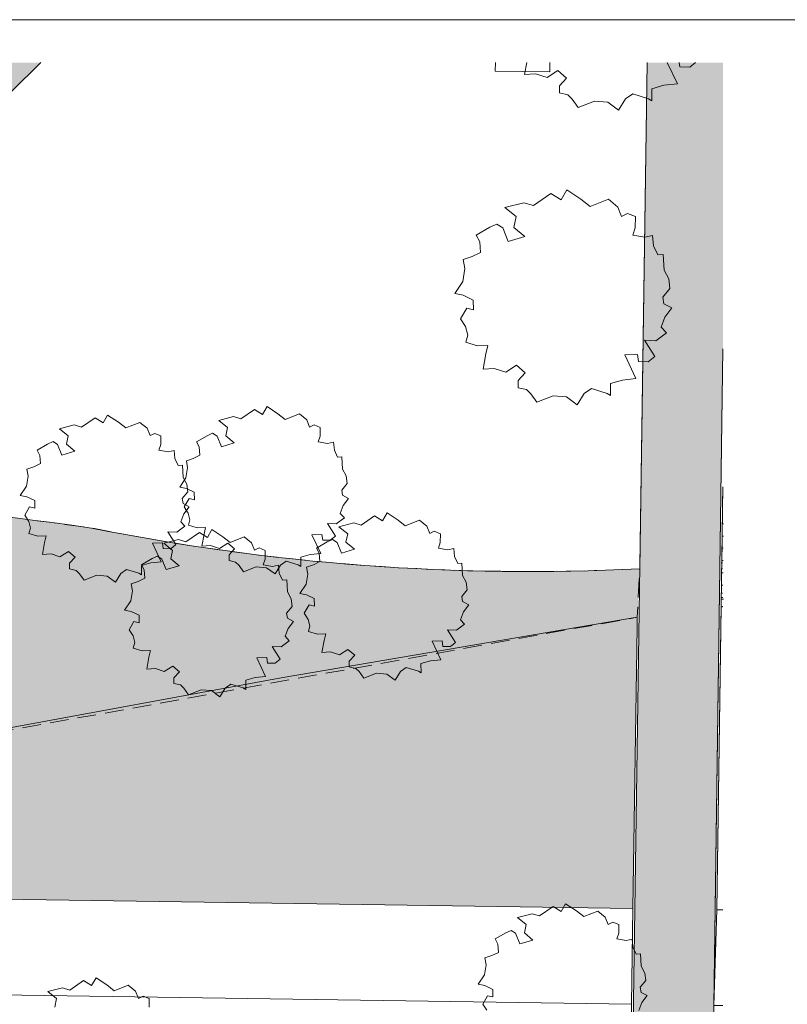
# Model space of a CAD drawing. Header units: millimetres. Extents: x 10 to 777, y -8 to 410.
# Tile 54 of 55: x 324 to 389, y 328 to 410. Entities that reach past the tile are written whole.
import ezdxf
from ezdxf.xclip import XClip

# ---------------------------------------------------------------- set-up
doc = ezdxf.new("R2010")
doc.units = ezdxf.units.MM
doc.header["$MEASUREMENT"] = 0
doc.header["$XCLIPFRAME"] = 0
doc.linetypes.add('B0701', pattern=[2.3412, 1.56, -0.7812])
for name, color, linetype in [('90 Bomen', 7, 'Continuous'), ('90 Terrein omgeving', 7, 'Continuous'), ('90 Terrein omgeving Afdek-arcering', 7, 'Continuous'), ('90 Terrein perceel', 7, 'Continuous'), ('90 Terrein perceel Afdek-arcering', 7, 'Continuous')]:
    doc.layers.add(name, color=color, linetype=linetype)
pattern_1 = [(45, (195.72645, 191.39965), (-0.25455844, 0.25455844), [0, -0.24, 0, -0.36]), (110, (196.52645, 191.39965), (0.33828934, 0.12312725), [0, -0.176, 0, -0.304])]

# ---------------------------------------------------------------- blocks, each defined once
blk = doc.blocks.new('*X3')
at = {"layer": '90 Terrein omgeving Afdek-arcering', "linetype": 'Continuous', "lineweight": 0, "true_color": 0x99a3a6}
blk.add_hatch(color=253, dxfattribs=at).paths.add_polyline_path([(65.553, 172.666), (65.453, 165.666), (188.059, 163.902), (253.074, 12.916), (260.456, 12.916), (244.691, 49.778), (196.024, 163.588), (383.251, 160.894), (383.251, 168.095), (380.321, 168.137), (383.251, 382.475), (383.251, 406.415), (376.918, 406.415), (375.254, 291.584), (373.322, 168.238), (193.267, 170.828), (149.658, 272.008), (92.173, 406.415), (85.21, 406.415), (146.568, 262.944), (185.607, 170.938)])
blk = doc.blocks.new('*X26')
at = {"layer": '90 Terrein omgeving Afdek-arcering', "linetype": 'Continuous', "lineweight": 0, "true_color": 0x000000}
blk.add_hatch(color=18, dxfattribs=at).paths.add_polyline_path([(123.169, 406.415), (92.512, 406.415), (97.102, 395.683, -0.333181), (103.27, 395.007, -0.130673), (119.339, 373.141, -0.387248), (112.346, 360.038), (121.163, 339.421), (375.73, 335.655), (376.069, 359.189), (376.081, 360.021), (346.337, 354.948), (273.688, 341.562, -0.20786), (266.331, 343.771), (249.795, 363.104, 0.285852), (245.294, 364.838), (242.591, 364.396), (210.992, 352.698, -0.136872), (195.996, 351.61, -0.055704), (164.402, 360.13, -0.056725), (138.47, 373.334), (127.419, 384.209, -0.149735), (124.204, 394.163, -0.007542)])
blk = doc.blocks.new('*X38')
at = {"layer": '90 Terrein omgeving Afdek-arcering', "linetype": 'Continuous', "lineweight": 0, "true_color": 0x99a3a6}
blk.add_hatch(color=253, dxfattribs=at).paths.add_polyline_path([(209.941, 406.415), (195.771, 406.415), (199.391, 404.239), (231.907, 385.713), (254.653, 370.115), (277.57, 370.8, 0.06099), (311.653, 392.005), (326.236, 406.415), (317.461, 406.415, -0.016454), (303.667, 395.969, -0.166649), (270.414, 386.371), (225.562, 398.637)])
blk = doc.blocks.new('Drawing_2_1', base_point=(195.726, 190.6))
at = {"layer": '90 Terrein perceel Afdek-arcering', "linetype": 'Continuous', "lineweight": 0, "true_color": 0xffdd55}
h = blk.add_hatch(dxfattribs=at)
h.set_pattern_fill('910_Puntjes_B_0001', color=41, style=0, pattern_type=2)
h.set_pattern_definition(pattern_1)
h.paths.add_polyline_path([(131.733, 406.415), (123.17, 406.415, 0.009069), (124.434, 392.116, 0.151605), (127.898, 383.747), (138.47, 373.334, 0.114904), (197.067, 351.433, 0.132021), (210.992, 352.698), (242.591, 364.396, -0.363716), (249.894, 363.01), (266.331, 343.771, 0.246882), (275.745, 341.941), (376.081, 360.021), (376.304, 364.078, -0.062166), (330.48, 367.479, 0.039888), (277.57, 370.8), (254.653, 370.115), (210.906, 367.529), (165.525, 365.351), (149.559, 370.462), (141.717, 374.249), (132.033, 382.602, -0.359964)])
h = blk.add_hatch(dxfattribs=at)
h.set_pattern_fill('910_Puntjes_B_0001', color=41, style=0, pattern_type=2)
h.set_pattern_definition(pattern_1)
h.paths.add_polyline_path([(383.094, 360.879, 0.00039), (383.251, 360.913), (383.251, 370.928), (383.238, 370.923)])
at = {"layer": '90 Bomen', "color": 1, "linetype": 'Continuous', "lineweight": 0}
for p, q in [((366.666, 405.423), (366.851, 406.415)), ((378.598, 406.415), (379.441, 404.634)), ((379.653, 406.065), (379.602, 406.415)), ((380.468, 406.04), (379.653, 406.065)), ((380.947, 406.415), (380.468, 406.04)), ((367.594, 405.474), (366.666, 405.423)), ((368.558, 405.161), (367.594, 405.474)), ((369.456, 405.74), (368.558, 405.161)), ((370.187, 405.11), (369.456, 405.74)), ((369.593, 404.467), (370.187, 405.11)), ((369.595, 403.869), (369.593, 404.467)), ((378.314, 404.512), (377.309, 404.224)), ((379.441, 404.634), (378.314, 404.512)), ((370.291, 403.706), (369.595, 403.869)), ((370.659, 403.349), (370.291, 403.706)), ((375.715, 403.807), (375.105, 403.377)), ((377.028, 403.391), (375.715, 403.807)), ((377.309, 404.224), (377.312, 403.226)), ((371.15, 402.654), (370.659, 403.349)), ((372.51, 403.186), (371.15, 402.654)), ((373.629, 403.097), (372.51, 403.186)), ((374.532, 402.423), (373.629, 403.097)), ((375.105, 403.377), (374.532, 402.423)), ((377.312, 403.226), (377.028, 403.391)), ((367.403, 394.452), (368.868, 395.458)), ((368.868, 395.458), (369.721, 394.922)), ((369.721, 394.922), (370.214, 395.765)), ((370.214, 395.765), (371.382, 395.002)), ((365.033, 394.289), (366.616, 394.693)), ((366.616, 394.693), (367.403, 394.452)), ((371.382, 395.002), (372.156, 394.375)), ((372.156, 394.375), (373.681, 394.976)), ((373.681, 394.976), (374.468, 394.332)), ((365.974, 393.534), (365.033, 394.289)), ((374.468, 394.332), (374.783, 393.542)), ((374.783, 393.542), (375.278, 393.793)), ((375.278, 393.793), (375.93, 393.534)), ((363.773, 392.644), (364.353, 392.901)), ((364.353, 392.901), (364.846, 392.595)), ((365.785, 392.622), (365.974, 393.534)), ((375.93, 393.534), (375.922, 392.6)), ((362.637, 391.987), (363.773, 392.644)), ((364.846, 392.595), (365.303, 391.457)), ((366.691, 391.863), (365.785, 392.622)), ((375.922, 392.6), (375.711, 391.986)), ((362.922, 391.427), (362.637, 391.987)), ((362.988, 390.534), (362.922, 391.427)), ((365.303, 391.457), (366.691, 391.863)), ((375.711, 391.986), (376.708, 391.803)), ((376.708, 391.803), (377.359, 391.949)), ((377.359, 391.949), (377.445, 391.087)), ((362.287, 390.183), (362.988, 390.534)), ((377.445, 391.087), (377.799, 390.344)), ((377.799, 390.344), (378.251, 390.371)), ((378.251, 390.371), (378.322, 389.057)), ((361.538, 389.932), (362.287, 390.183)), ((361.676, 389.197), (361.538, 389.932)), ((361.499, 388.114), (361.676, 389.197)), ((378.322, 389.057), (378.718, 388.316)), ((360.832, 387.103), (361.499, 388.114)), ((378.718, 388.316), (378.82, 387.511)), ((361.541, 386.963), (360.832, 387.103)), ((378.82, 387.511), (378.233, 386.784)), ((362.384, 386.555), (361.541, 386.963)), ((362.401, 385.743), (362.384, 386.555)), ((378.233, 386.784), (378.316, 386.234)), ((361.303, 384.978), (361.836, 385.873)), ((361.836, 385.873), (362.401, 385.743)), ((378.316, 386.234), (378.975, 385.899)), ((378.975, 385.899), (378.398, 385.128)), ((361.736, 384.326), (361.303, 384.978)), ((378.398, 385.128), (378.075, 384.292)), ((361.917, 383.612), (361.736, 384.326)), ((378.523, 383.8), (377.646, 383.148)), ((378.075, 384.292), (378.523, 383.8)), ((361.756, 383.017), (361.917, 383.612)), ((362.709, 382.73), (361.756, 383.017)), ((377.646, 383.148), (376.701, 383.207)), ((376.701, 383.207), (377.561, 381.825)), ((363.605, 382.753), (362.709, 382.73)), ((363.443, 382.057), (363.605, 382.753)), ((363.204, 380.773), (363.443, 382.057)), ((376.105, 382.008), (375.038, 381.972)), ((375.038, 381.972), (375.979, 379.984)), ((376.191, 381.416), (376.105, 382.008)), ((377.006, 381.39), (376.191, 381.416)), ((377.561, 381.825), (377.006, 381.39)), ((364.133, 380.825), (363.204, 380.773)), ((365.096, 380.511), (364.133, 380.825)), ((365.995, 381.091), (365.096, 380.511)), ((366.725, 380.46), (365.995, 381.091)), ((366.131, 379.818), (366.725, 380.46)), ((366.133, 379.219), (366.131, 379.818)), ((374.852, 379.863), (373.847, 379.575)), ((375.979, 379.984), (374.852, 379.863)), ((366.829, 379.057), (366.133, 379.219)), ((367.197, 378.699), (366.829, 379.057)), ((372.253, 379.158), (371.643, 378.728)), ((373.566, 378.742), (372.253, 379.158)), ((373.847, 379.575), (373.85, 378.577)), ((367.688, 378.004), (367.197, 378.699)), ((369.048, 378.536), (367.688, 378.004)), ((370.167, 378.448), (369.048, 378.536)), ((371.071, 377.773), (370.167, 378.448)), ((371.643, 378.728), (371.071, 377.773)), ((373.85, 378.577), (373.566, 378.742)), ((342.964, 376.613), (344.104, 377.396)), ((344.104, 377.396), (344.766, 376.979)), ((344.766, 376.979), (345.15, 377.634)), ((345.15, 377.634), (346.059, 377.041)), ((329.636, 375.915), (330.776, 376.698)), ((330.776, 376.698), (331.439, 376.281)), ((331.439, 376.281), (331.822, 376.936)), ((331.822, 376.936), (332.731, 376.343)), ((341.12, 376.486), (342.351, 376.801)), ((341.852, 375.899), (341.12, 376.486)), ((342.351, 376.801), (342.964, 376.613)), ((346.059, 377.041), (346.66, 376.553)), ((346.66, 376.553), (347.846, 377.021)), ((347.846, 377.021), (348.459, 376.52)), ((348.459, 376.52), (348.704, 375.906)), ((327.793, 375.788), (329.024, 376.103)), ((328.525, 375.201), (327.793, 375.788)), ((329.024, 376.103), (329.636, 375.915)), ((332.731, 376.343), (333.333, 375.855)), ((333.333, 375.855), (334.519, 376.323)), ((334.519, 376.323), (335.131, 375.822)), ((335.131, 375.822), (335.376, 375.208)), ((341.705, 375.19), (341.852, 375.899)), ((348.704, 375.906), (349.089, 376.1)), ((349.089, 376.1), (349.596, 375.899)), ((349.596, 375.899), (349.589, 375.173)), ((326.813, 374.509), (327.264, 374.709)), ((327.264, 374.709), (327.648, 374.471)), ((328.378, 374.492), (328.525, 375.201)), ((335.376, 375.208), (335.761, 375.402)), ((335.761, 375.402), (336.268, 375.201)), ((336.268, 375.201), (336.262, 374.475)), ((339.257, 374.696), (340.141, 375.207)), ((340.141, 375.207), (340.592, 375.407)), ((340.592, 375.407), (340.975, 375.169)), ((340.975, 375.169), (341.33, 374.283)), ((342.41, 374.599), (341.705, 375.19)), ((349.589, 375.173), (349.425, 374.695)), ((325.929, 373.998), (326.813, 374.509)), ((326.151, 373.562), (325.929, 373.998)), ((327.648, 374.471), (328.003, 373.585)), ((328.003, 373.585), (329.082, 373.901)), ((329.082, 373.901), (328.378, 374.492)), ((336.262, 374.475), (336.098, 373.997)), ((336.098, 373.997), (336.873, 373.855)), ((336.873, 373.855), (337.38, 373.968)), ((337.38, 373.968), (337.446, 373.298)), ((339.479, 374.26), (339.257, 374.696)), ((339.53, 373.565), (339.479, 374.26)), ((341.33, 374.283), (342.41, 374.599)), ((349.425, 374.695), (350.201, 374.553)), ((350.201, 374.553), (350.707, 374.666)), ((350.707, 374.666), (350.774, 373.996)), ((350.774, 373.996), (351.049, 373.418)), ((326.203, 372.868), (326.151, 373.562)), ((337.446, 373.298), (337.722, 372.72)), ((338.402, 373.098), (338.985, 373.292)), ((338.509, 372.526), (338.402, 373.098)), ((338.985, 373.292), (339.53, 373.565)), ((351.049, 373.418), (351.401, 373.439)), ((351.401, 373.439), (351.456, 372.417)), ((325.075, 372.4), (325.657, 372.594)), ((325.182, 371.828), (325.075, 372.4)), ((325.657, 372.594), (326.203, 372.868)), ((337.722, 372.72), (338.073, 372.741)), ((338.073, 372.741), (338.128, 371.719)), ((338.372, 371.684), (338.509, 372.526)), ((351.456, 372.417), (351.765, 371.841)), ((325.044, 370.986), (325.182, 371.828)), ((337.853, 370.897), (338.372, 371.684)), ((338.128, 371.719), (338.437, 371.143)), ((351.765, 371.841), (351.844, 371.215)), ((324.525, 370.199), (325.044, 370.986)), ((338.405, 370.788), (337.853, 370.897)), ((339.06, 370.471), (338.405, 370.788)), ((338.437, 371.143), (338.517, 370.517)), ((351.844, 371.215), (351.387, 370.649)), ((351.387, 370.649), (351.452, 370.221)), ((325.077, 370.09), (324.525, 370.199)), ((325.733, 369.773), (325.077, 370.09)), ((325.746, 369.142), (325.733, 369.773)), ((338.517, 370.517), (338.059, 369.951)), ((338.059, 369.951), (338.124, 369.523)), ((338.219, 369.245), (338.634, 369.94)), ((338.634, 369.94), (339.073, 369.84)), ((339.073, 369.84), (339.06, 370.471)), ((351.452, 370.221), (351.964, 369.961)), ((351.964, 369.961), (351.515, 369.361)), ((324.892, 368.547), (325.306, 369.242)), ((325.306, 369.242), (325.746, 369.142)), ((338.124, 369.523), (338.637, 369.263)), ((338.637, 369.263), (338.188, 368.663)), ((338.556, 368.737), (338.219, 369.245)), ((351.515, 369.361), (351.264, 368.711)), ((325.228, 368.039), (324.892, 368.547)), ((338.188, 368.663), (337.936, 368.013)), ((338.697, 368.182), (338.556, 368.737)), ((338.572, 367.719), (338.697, 368.182)), ((351.613, 368.328), (350.93, 367.821)), ((351.264, 368.711), (351.613, 368.328)), ((353.002, 367.721), (354.141, 368.503)), ((354.141, 368.503), (354.804, 368.087)), ((354.804, 368.087), (355.187, 368.742)), ((355.187, 368.742), (356.097, 368.149)), ((356.097, 368.149), (356.698, 367.661)), ((356.698, 367.661), (357.884, 368.129)), ((357.884, 368.129), (358.497, 367.627)), ((325.369, 367.484), (325.228, 368.039)), ((325.245, 367.021), (325.369, 367.484)), ((338.285, 367.63), (337.603, 367.123)), ((337.936, 368.013), (338.285, 367.63)), ((339.313, 367.496), (338.572, 367.719)), ((340.01, 367.514), (339.313, 367.496)), ((339.884, 366.973), (340.01, 367.514)), ((340.159, 366.696), (340.543, 367.351)), ((340.543, 367.351), (341.452, 366.758)), ((350.93, 367.821), (350.195, 367.867)), ((350.195, 367.867), (350.864, 366.792)), ((351.158, 367.594), (352.389, 367.908)), ((351.89, 367.007), (351.158, 367.594)), ((352.389, 367.908), (353.002, 367.721)), ((358.497, 367.627), (358.741, 367.013)), ((325.985, 366.798), (325.245, 367.021)), ((326.682, 366.816), (325.985, 366.798)), ((326.556, 366.275), (326.682, 366.816)), ((336.513, 366.203), (337.744, 366.518)), ((337.603, 367.123), (336.868, 367.169)), ((336.868, 367.169), (337.537, 366.094)), ((337.744, 366.518), (338.357, 366.33)), ((338.357, 366.33), (339.497, 367.113)), ((339.497, 367.113), (340.159, 366.696)), ((339.698, 365.974), (339.884, 366.973)), ((341.452, 366.758), (342.053, 366.27)), ((342.053, 366.27), (343.239, 366.738)), ((343.239, 366.738), (343.852, 366.237)), ((349.732, 366.934), (348.902, 366.906)), ((348.902, 366.906), (349.634, 365.36)), ((349.799, 366.474), (349.732, 366.934)), ((350.433, 366.454), (349.799, 366.474)), ((350.178, 366.315), (350.629, 366.514)), ((350.864, 366.792), (350.433, 366.454)), ((350.629, 366.514), (351.013, 366.277)), ((351.743, 366.297), (351.89, 367.007)), ((358.741, 367.013), (359.126, 367.208)), ((359.126, 367.208), (359.633, 367.007)), ((359.633, 367.007), (359.627, 366.281)), ((326.37, 365.276), (326.556, 366.275)), ((336.404, 366.236), (335.575, 366.209)), ((335.575, 366.209), (336.306, 364.662)), ((336.472, 365.776), (336.404, 366.236)), ((337.105, 365.756), (336.472, 365.776)), ((337.245, 365.616), (336.513, 366.203)), ((337.537, 366.094), (337.105, 365.756)), ((340.42, 366.014), (339.698, 365.974)), ((341.17, 365.77), (340.42, 366.014)), ((341.868, 366.221), (341.17, 365.77)), ((342.437, 365.731), (341.868, 366.221)), ((341.975, 365.231), (342.437, 365.731)), ((343.852, 366.237), (344.097, 365.623)), ((344.097, 365.623), (344.482, 365.818)), ((344.482, 365.818), (344.989, 365.616)), ((349.294, 365.804), (350.178, 366.315)), ((349.516, 365.368), (349.294, 365.804)), ((351.013, 366.277), (351.368, 365.391)), ((351.368, 365.391), (352.448, 365.707)), ((352.448, 365.707), (351.743, 366.297)), ((359.627, 366.281), (359.463, 365.803)), ((359.463, 365.803), (360.238, 365.66)), ((360.238, 365.66), (360.745, 365.774)), ((360.745, 365.774), (360.812, 365.104)), ((327.093, 365.316), (326.37, 365.276)), ((327.842, 365.072), (327.093, 365.316)), ((328.541, 365.523), (327.842, 365.072)), ((329.109, 365.033), (328.541, 365.523)), ((328.647, 364.533), (329.109, 365.033)), ((334.65, 364.413), (335.534, 364.924)), ((335.534, 364.924), (335.985, 365.124)), ((335.985, 365.124), (336.368, 364.886)), ((336.368, 364.886), (336.723, 364.001)), ((337.098, 364.907), (337.245, 365.616)), ((337.803, 364.317), (337.098, 364.907)), ((341.976, 364.765), (341.975, 365.231)), ((344.982, 364.89), (344.818, 364.412)), ((344.989, 365.616), (344.982, 364.89)), ((348.757, 365.266), (347.976, 365.042)), ((347.976, 365.042), (347.978, 364.266)), ((349.634, 365.36), (348.757, 365.266)), ((349.568, 364.673), (349.516, 365.368)), ((360.812, 365.104), (361.087, 364.526)), ((328.648, 364.067), (328.647, 364.533)), ((329.19, 363.941), (328.648, 364.067)), ((333.408, 364.02), (332.934, 363.685)), ((334.43, 363.696), (333.408, 364.02)), ((335.43, 364.568), (334.648, 364.344)), ((334.648, 364.344), (334.651, 363.568)), ((334.872, 363.977), (334.65, 364.413)), ((336.306, 364.662), (335.43, 364.568)), ((336.723, 364.001), (337.803, 364.317)), ((342.517, 364.639), (341.976, 364.765)), ((342.804, 364.361), (342.517, 364.639)), ((343.186, 363.82), (342.804, 364.361)), ((344.243, 364.234), (343.186, 363.82)), ((345.113, 364.165), (344.243, 364.234)), ((344.818, 364.412), (345.594, 364.27)), ((345.816, 363.641), (345.113, 364.165)), ((345.594, 364.27), (346.1, 364.383)), ((346.261, 364.383), (345.816, 363.641)), ((346.1, 364.383), (346.167, 363.714)), ((346.736, 364.718), (346.261, 364.383)), ((347.757, 364.394), (346.736, 364.718)), ((347.978, 364.266), (347.757, 364.394)), ((348.44, 364.205), (349.022, 364.4)), ((348.547, 363.633), (348.44, 364.205)), ((349.022, 364.4), (349.568, 364.673)), ((361.087, 364.526), (361.439, 364.547)), ((361.439, 364.547), (361.494, 363.525)), ((329.476, 363.663), (329.19, 363.941)), ((329.858, 363.122), (329.476, 363.663)), ((330.916, 363.536), (329.858, 363.122)), ((331.786, 363.468), (330.916, 363.536)), ((332.489, 362.943), (331.786, 363.468)), ((332.934, 363.685), (332.489, 362.943)), ((334.378, 363.01), (334.923, 363.283)), ((334.651, 363.568), (334.43, 363.696)), ((334.923, 363.283), (334.872, 363.977)), ((346.167, 363.714), (346.442, 363.135)), ((348.409, 362.792), (348.547, 363.633)), ((361.494, 363.525), (361.802, 362.949)), ((333.795, 362.815), (334.378, 363.01)), ((333.902, 362.243), (333.795, 362.815)), ((346.442, 363.135), (346.794, 363.157)), ((346.794, 363.157), (346.849, 362.134)), ((347.89, 362.005), (348.409, 362.792)), ((361.802, 362.949), (361.882, 362.322)), ((333.765, 361.401), (333.902, 362.243)), ((346.849, 362.134), (347.158, 361.558)), ((347.158, 361.558), (347.237, 360.932)), ((348.442, 361.896), (347.89, 362.005)), ((349.098, 361.578), (348.442, 361.896)), ((349.111, 360.947), (349.098, 361.578)), ((361.882, 362.322), (361.425, 361.757)), ((361.425, 361.757), (361.489, 361.329)), ((333.246, 360.614), (333.765, 361.401)), ((347.237, 360.932), (346.78, 360.366)), ((348.257, 360.352), (348.671, 361.048)), ((348.671, 361.048), (349.111, 360.947)), ((361.489, 361.329), (362.002, 361.068)), ((362.002, 361.068), (361.553, 360.469)), ((333.798, 360.505), (333.246, 360.614)), ((334.453, 360.188), (333.798, 360.505)), ((334.466, 359.557), (334.453, 360.188)), ((346.78, 360.366), (346.845, 359.938)), ((346.845, 359.938), (347.357, 359.678)), ((348.594, 359.845), (348.257, 360.352)), ((361.553, 360.469), (361.302, 359.818)), ((333.612, 358.962), (334.026, 359.658)), ((334.026, 359.658), (334.466, 359.557)), ((346.908, 359.078), (346.657, 358.428)), ((347.357, 359.678), (346.908, 359.078)), ((348.734, 359.29), (348.594, 359.845)), ((348.61, 358.827), (348.734, 359.29)), ((361.65, 359.436), (360.968, 358.929)), ((361.302, 359.818), (361.65, 359.436)), ((333.949, 358.454), (333.612, 358.962)), ((334.09, 357.899), (333.949, 358.454)), ((346.657, 358.428), (347.006, 358.045)), ((349.351, 358.604), (348.61, 358.827)), ((350.048, 358.622), (349.351, 358.604)), ((349.921, 358.08), (350.048, 358.622)), ((360.968, 358.929), (360.233, 358.974)), ((360.233, 358.974), (360.902, 357.9)), ((333.965, 357.436), (334.09, 357.899)), ((334.706, 357.213), (333.965, 357.436)), ((346.323, 357.538), (345.588, 357.584)), ((345.588, 357.584), (346.257, 356.509)), ((347.006, 358.045), (346.323, 357.538)), ((349.736, 357.082), (349.921, 358.08)), ((359.77, 358.042), (358.94, 358.014)), ((358.94, 358.014), (359.671, 356.468)), ((359.837, 357.581), (359.77, 358.042)), ((360.47, 357.562), (359.837, 357.581)), ((360.902, 357.9), (360.47, 357.562)), ((335.403, 357.231), (334.706, 357.213)), ((335.091, 355.691), (335.277, 356.69)), ((335.277, 356.69), (335.403, 357.231)), ((345.125, 356.652), (344.295, 356.624)), ((344.295, 356.624), (345.027, 355.078)), ((345.192, 356.191), (345.125, 356.652)), ((350.458, 357.122), (349.736, 357.082)), ((351.207, 356.878), (350.458, 357.122)), ((351.906, 357.329), (351.207, 356.878)), ((352.474, 356.838), (351.906, 357.329)), ((352.012, 356.339), (352.474, 356.838)), ((337.261, 355.938), (336.563, 355.488)), ((337.83, 355.448), (337.261, 355.938)), ((345.826, 356.171), (345.192, 356.191)), ((346.257, 356.509), (345.826, 356.171)), ((352.013, 355.873), (352.012, 356.339)), ((352.555, 355.747), (352.013, 355.873)), ((356.773, 355.825), (356.299, 355.491)), ((357.795, 355.502), (356.773, 355.825)), ((358.795, 356.374), (358.013, 356.15)), ((358.013, 356.15), (358.016, 355.374)), ((359.671, 356.468), (358.795, 356.374)), ((335.813, 355.732), (335.091, 355.691)), ((336.563, 355.488), (335.813, 355.732)), ((337.368, 354.948), (337.83, 355.448)), ((337.369, 354.483), (337.368, 354.948)), ((344.15, 354.983), (343.369, 354.759)), ((345.027, 355.078), (344.15, 354.983)), ((352.842, 355.469), (352.555, 355.747)), ((353.223, 354.928), (352.842, 355.469)), ((354.281, 355.342), (353.223, 354.928)), ((355.151, 355.273), (354.281, 355.342)), ((355.854, 354.748), (355.151, 355.273)), ((356.299, 355.491), (355.854, 354.748)), ((358.016, 355.374), (357.795, 355.502)), ((337.91, 354.356), (337.369, 354.483)), ((338.197, 354.078), (337.91, 354.356)), ((342.129, 354.435), (341.654, 354.1)), ((343.15, 354.111), (342.129, 354.435)), ((343.369, 354.759), (343.371, 353.983)), ((338.579, 353.538), (338.197, 354.078)), ((339.636, 353.952), (338.579, 353.538)), ((340.506, 353.883), (339.636, 353.952)), ((341.209, 353.358), (340.506, 353.883)), ((341.654, 354.1), (341.209, 353.358)), ((343.371, 353.983), (343.15, 354.111)), ((369.716, 335.403), (370.1, 336.058)), ((370.1, 336.058), (371.009, 335.465)), ((366.07, 334.91), (367.302, 335.225)), ((367.302, 335.225), (367.914, 335.037)), ((367.914, 335.037), (369.054, 335.819)), ((369.054, 335.819), (369.716, 335.403)), ((371.009, 335.465), (371.611, 334.977)), ((371.611, 334.977), (372.796, 335.445)), ((372.796, 335.445), (373.409, 334.944)), ((366.803, 334.323), (366.07, 334.91)), ((373.409, 334.944), (373.654, 334.33)), ((373.654, 334.33), (374.039, 334.524)), ((374.039, 334.524), (374.546, 334.323)), ((364.207, 333.12), (365.091, 333.631)), ((365.091, 333.631), (365.542, 333.831)), ((365.542, 333.831), (365.925, 333.593)), ((365.925, 333.593), (366.28, 332.707)), ((366.655, 333.614), (366.803, 334.323)), ((367.36, 333.023), (366.655, 333.614)), ((374.54, 333.597), (374.375, 333.119)), ((374.546, 334.323), (374.54, 333.597)), ((364.429, 332.684), (364.207, 333.12)), ((366.28, 332.707), (367.36, 333.023)), ((374.375, 333.119), (375.151, 332.977)), ((375.151, 332.977), (375.657, 333.09)), ((375.657, 333.09), (375.724, 332.42)), ((363.935, 331.716), (364.48, 331.989)), ((364.48, 331.989), (364.429, 332.684)), ((375.724, 332.42), (376, 331.842)), ((363.352, 331.522), (363.935, 331.716)), ((363.459, 330.95), (363.352, 331.522)), ((376, 331.842), (376.351, 331.863)), ((376.351, 331.863), (376.406, 330.841)), ((363.322, 330.108), (363.459, 330.95)), ((376.406, 330.841), (376.715, 330.265)), ((376.715, 330.265), (376.794, 329.639)), ((328.667, 328.843), (329.807, 329.626)), ((329.807, 329.626), (330.47, 329.209)), ((330.47, 329.209), (330.853, 329.864)), ((330.853, 329.864), (331.762, 329.271)), ((362.803, 329.321), (363.322, 330.108)), ((376.794, 329.639), (376.337, 329.073)), ((326.824, 328.717), (328.055, 329.031)), ((327.556, 328.129), (326.824, 328.717)), ((328.055, 329.031), (328.667, 328.843)), ((331.762, 329.271), (332.364, 328.783)), ((332.364, 328.783), (333.55, 329.251)), ((333.55, 329.251), (334.162, 328.75)), ((334.162, 328.75), (334.407, 328.136)), ((363.355, 329.212), (362.803, 329.321)), ((364.01, 328.895), (363.355, 329.212)), ((364.023, 328.264), (364.01, 328.895)), ((376.337, 329.073), (376.402, 328.645)), ((376.402, 328.645), (376.915, 328.385)), ((327.409, 327.42), (327.556, 328.129)), ((334.407, 328.136), (334.792, 328.331)), ((334.792, 328.331), (335.299, 328.129)), ((335.299, 328.129), (335.293, 327.403)), ((363.169, 327.669), (363.584, 328.364)), ((363.584, 328.364), (364.023, 328.264)), ((376.465, 327.785), (376.214, 327.135)), ((376.915, 328.385), (376.465, 327.785)), ((363.506, 327.161), (363.169, 327.669))]:
    blk.add_line(p, q, dxfattribs=at)
at = {"layer": '90 Terrein omgeving', "color": 9, "linetype": 'Continuous', "lineweight": 0, "flags": 128}
for points in [[(92.173, 406.415), (149.658, 272.008), (193.267, 170.828), (373.322, 168.238), (375.254, 291.584), (376.918, 406.415)], [(383.251, 382.475), (380.321, 168.137), (383.251, 168.095)]]:
    blk.add_lwpolyline(points, dxfattribs=at)
at = {"layer": '90 Terrein omgeving', "color": 2, "linetype": 'Continuous', "lineweight": 0, "flags": 128}
for points in [[(92.512, 406.415), (97.102, 395.683, -0.333181), (103.27, 395.007, -0.130673), (119.339, 373.141, -0.387248), (112.346, 360.038), (121.163, 339.421), (375.73, 335.655), (376.069, 359.189), (376.081, 360.021), (346.337, 354.948), (273.688, 341.562, -0.20786), (266.331, 343.771), (249.795, 363.104, 0.285852), (245.294, 364.838), (242.591, 364.396), (210.992, 352.698, -0.136872), (195.996, 351.61, -0.055704), (164.402, 360.13, -0.056725), (138.47, 373.334), (127.419, 384.209, -0.149735), (124.204, 394.163, -0.007542), (123.169, 406.415)], [(326.236, 406.415), (311.653, 392.005, -0.06099), (277.57, 370.8, -0.039888), (330.48, 367.479, 0.062166), (376.304, 364.078), (376.918, 406.415)], [(383.251, 360.913, -0.000372), (383.094, 360.879), (382.728, 335.552), (383.251, 335.544)]]:
    blk.add_lwpolyline(points, format="xyb", dxfattribs=at)
at = {"layer": '90 Terrein omgeving', "color": 9, "linetype": 'Continuous', "lineweight": 0, "flags": 128}
blk.add_lwpolyline([(195.771, 406.415), (199.391, 404.239), (231.907, 385.713), (254.653, 370.115), (277.57, 370.8, 0.06099), (311.653, 392.005), (326.236, 406.415)], format="xyb", dxfattribs=at)
at = {"layer": '90 Terrein omgeving', "color": 2, "linetype": 'Continuous', "lineweight": 0, "flags": 128}
for points in [[(364.23, 406.415), (364.225, 405.692), (368.782, 405.648), (368.786, 405.929), (368.792, 406.415)], [(383.251, 382.475), (382.5, 327.554), (382.728, 335.552), (383.238, 370.923), (383.251, 370.926)], [(383.251, 327.543), (382.5, 327.554), (382.728, 335.552), (383.251, 335.544)]]:
    blk.add_lwpolyline(points, dxfattribs=at)
blk.add_lwpolyline([(375.615, 327.656), (375.73, 335.655), (121.163, 339.421), (124.607, 331.369)], close=True, dxfattribs=at)
blk.add_lwpolyline([(375.615, 327.656), (124.607, 331.369), (149.798, 272.468, -0.340746), (252.563, 325.466, -0.068067), (278.302, 316.791, 0.04296), (294.941, 309.33, 0.049721), (334.046, 301.818), (347.285, 300.853, 0.023413), (375.227, 300.701)], format="xyb", close=True, dxfattribs=at)
at = {"layer": '90 Terrein perceel', "color": 2, "linetype": 'B0701', "lineweight": 0, "flags": 128}
for points in [[(131.733, 406.415, 0.359964), (132.033, 382.602), (141.717, 374.249), (149.559, 370.462), (165.525, 365.351), (210.906, 367.529), (254.653, 370.115), (277.57, 370.8, -0.039888), (330.48, 367.479, 0.062166), (376.304, 364.078), (376.081, 360.021), (275.745, 341.941, -0.246882), (266.331, 343.771), (249.894, 363.01, 0.363716), (242.591, 364.396), (210.992, 352.698, -0.132021), (197.067, 351.433, -0.114904), (138.47, 373.334), (127.898, 383.747, -0.151605), (124.434, 392.116, -0.009069), (123.17, 406.415)], [(383.251, 370.928), (383.238, 370.923), (383.094, 360.879, 0.00039), (383.251, 360.913)]]:
    blk.add_lwpolyline(points, format="xyb", dxfattribs=at)
at = {"layer": '90 Terrein omgeving', "color": 4, "linetype": 'Continuous', "lineweight": 0}
for name in ['*X3', '*X26', '*X38']:
    blk.add_blockref(name, (0, 0), dxfattribs=at)

msp = doc.modelspace()

# ---------------------------------------------------------------- linework, layer by layer
at = {"color": 1, "linetype": 'Continuous', "lineweight": 0, "flags": 128}
msp.add_lwpolyline([(584, 10), (584, 410), (10, 410), (10, 10)], close=True, dxfattribs=at)

# ---------------------------------------------------------------- next in the draw order: block references
at = {"color": 4, "linetype": 'Continuous', "lineweight": 0}
ref = msp.add_blockref('Drawing_2_1', (195.726, 190.6), dxfattribs=at)
XClip(ref).set_block_clipping_path([(13.0206592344, 12.916219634), (383.2510991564, 406.4150374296)])

doc.saveas('drawing.dxf')
